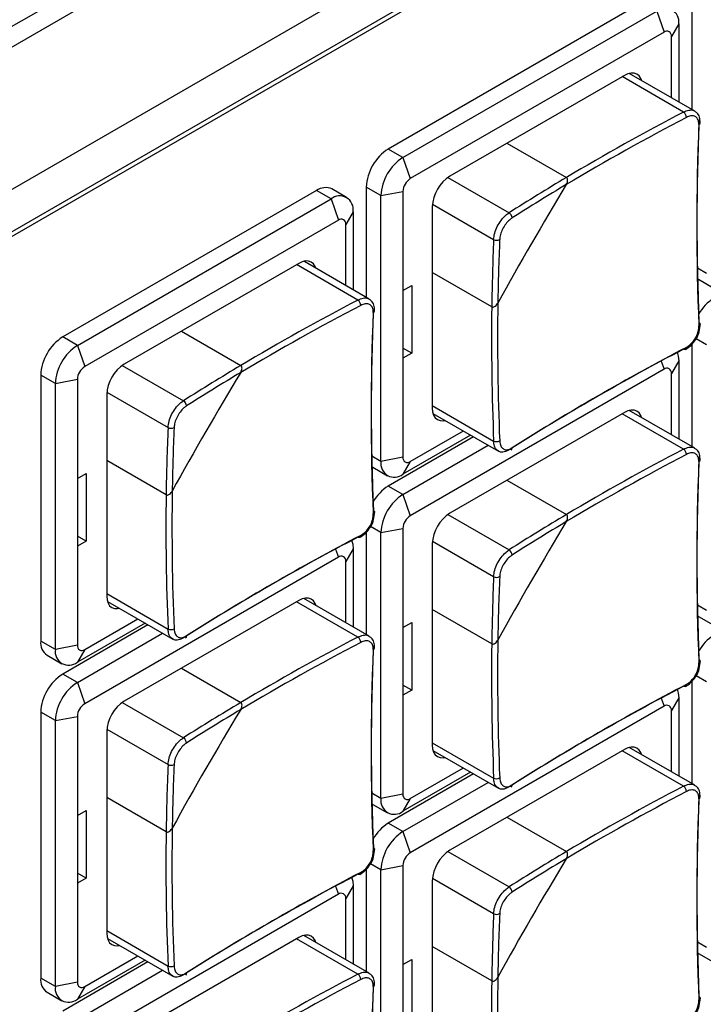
# Model space of a CAD drawing. Header units: millimetres. Extents: x 7146 to 9164, y -1568 to -663.
# Tile 160 of 187: x 8637 to 8670, y -1208 to -1161. Entities that reach past the tile are written whole.
import ezdxf

# ---------------------------------------------------------------- set-up
doc = ezdxf.new("R2010")
doc.units = ezdxf.units.MM
doc.header["$LTSCALE"] = 3

msp = doc.modelspace()

# ---------------------------------------------------------------- linework, layer by layer
at = {"linetype": 'Continuous', "lineweight": 30}
for p, q in [((8817.237, -1067.02), (8631.571, -1174.203)), ((8814.912, -1068.597), (8631.774, -1174.321)), ((8722.287, -1119.792), (8628.944, -1173.678)), ((8669.568, -1159.985), (8669.568, -1165.304)), ((8667.163, -1160.148), (8654.931, -1167.21)), ((8655.638, -1167.618), (8667.871, -1160.556)), ((8667.871, -1160.556), (8668.224, -1161.577)), ((8668.931, -1161.169), (8668.578, -1161.781)), ((8668.931, -1161.169), (8668.931, -1164.937)), ((8668.224, -1161.577), (8655.991, -1168.639)), ((8668.578, -1164.733), (8668.578, -1161.781)), ((8666.315, -1163.659), (8657.9, -1168.517)), ((8669.166, -1165.428), (8666.209, -1163.72)), ((8669.703, -1165.382), (8666.549, -1163.562)), ((8655.638, -1167.618), (8654.931, -1167.21)), ((8660.651, -1166.929), (8663.517, -1168.583)), ((8655.638, -1167.618), (8655.991, -1168.639)), ((8657.8, -1168.581), (8660.752, -1170.285)), ((8652.923, -1169.544), (8652.216, -1169.136)), ((8654.577, -1169.455), (8653.87, -1169.047)), ((8653.87, -1169.047), (8653.87, -1174.366)), ((8651.466, -1169.21), (8639.233, -1176.272)), ((8652.173, -1169.618), (8651.466, -1169.21)), ((8654.577, -1169.455), (8655.638, -1169.251)), ((8654.577, -1182.275), (8654.577, -1169.455)), ((8655.638, -1169.251), (8655.638, -1174.028)), ((8639.94, -1176.68), (8652.173, -1169.618)), ((8652.173, -1169.618), (8652.526, -1170.639)), ((8657.052, -1169.986), (8657.052, -1179.703)), ((8657.058, -1169.867), (8660.009, -1171.571)), ((8653.233, -1170.231), (8652.88, -1170.843)), ((8653.233, -1170.231), (8653.233, -1173.999)), ((8652.526, -1170.639), (8640.293, -1177.701)), ((8652.88, -1173.795), (8652.88, -1170.843)), ((8650.617, -1172.721), (8642.203, -1177.579)), ((8653.469, -1174.49), (8650.511, -1172.782)), ((8654.005, -1174.444), (8650.852, -1172.624)), ((8659.918, -1174.818), (8657.052, -1173.163)), ((8670.275, -1173.213), (8669.829, -1172.956)), ((8655.638, -1174.028), (8656.062, -1173.783)), ((8656.062, -1173.783), (8656.062, -1177.049)), ((8669.878, -1173.492), (8670.585, -1173.9)), ((8655.638, -1174.028), (8655.638, -1177.294)), ((8644.954, -1175.991), (8647.82, -1177.645)), ((8639.94, -1176.68), (8639.233, -1176.272)), ((8639.94, -1176.68), (8640.293, -1177.701)), ((8669.568, -1176.623), (8669.568, -1181.553)), ((8670.275, -1176.642), (8669.773, -1176.353)), ((8656.062, -1177.049), (8655.638, -1176.804)), ((8656.062, -1177.049), (8655.638, -1177.294)), ((8642.102, -1177.643), (8645.054, -1179.347)), ((8655.638, -1177.294), (8655.638, -1182.071)), ((8668.087, -1177.431), (8668.224, -1177.826)), ((8668.931, -1177.418), (8668.578, -1178.03)), ((8668.931, -1177.418), (8668.931, -1181.186)), ((8638.879, -1178.518), (8638.172, -1178.109)), ((8638.172, -1178.109), (8638.172, -1190.929)), ((8668.224, -1177.826), (8655.991, -1184.888)), ((8668.578, -1180.982), (8668.578, -1178.03)), ((8638.879, -1178.518), (8639.94, -1178.313)), ((8638.879, -1191.337), (8638.879, -1178.518)), ((8639.94, -1178.313), (8639.94, -1183.09)), ((8641.354, -1179.048), (8641.354, -1188.765)), ((8641.36, -1178.929), (8644.312, -1180.633)), ((8657.052, -1179.581), (8660.009, -1181.288)), ((8657.085, -1179.955), (8660.238, -1181.775)), ((8666.315, -1179.908), (8657.9, -1184.766)), ((8669.166, -1181.677), (8666.209, -1179.969)), ((8669.703, -1181.631), (8666.549, -1179.811)), ((8658.901, -1181.004), (8655.638, -1182.888)), ((8655.991, -1182.275), (8658.548, -1180.799)), ((8659.043, -1181.085), (8654.931, -1183.459)), ((8655.638, -1183.867), (8659.75, -1181.493)), ((8644.22, -1183.88), (8641.354, -1182.225)), ((8654.577, -1182.275), (8654.132, -1182.018)), ((8655.638, -1182.071), (8654.577, -1182.275)), ((8655.991, -1182.275), (8655.638, -1182.888)), ((8639.94, -1183.09), (8640.364, -1182.845)), ((8640.364, -1182.845), (8640.364, -1186.111)), ((8654.181, -1182.554), (8654.888, -1182.962)), ((8639.94, -1183.09), (8639.94, -1186.356)), ((8660.651, -1183.178), (8663.517, -1184.832)), ((8655.638, -1183.867), (8654.931, -1183.459)), ((8655.638, -1183.867), (8655.991, -1184.888)), ((8657.8, -1184.83), (8660.752, -1186.534)), ((8653.87, -1185.685), (8653.87, -1190.615)), ((8654.577, -1185.705), (8654.076, -1185.415)), ((8654.577, -1185.705), (8655.638, -1185.5)), ((8654.577, -1198.524), (8654.577, -1185.705)), ((8655.638, -1185.5), (8655.638, -1190.277)), ((8640.364, -1186.111), (8639.94, -1185.867)), ((8640.364, -1186.111), (8639.94, -1186.356)), ((8657.058, -1186.116), (8660.009, -1187.82)), ((8639.94, -1186.356), (8639.94, -1191.133)), ((8652.39, -1186.493), (8652.526, -1186.888)), ((8653.233, -1186.48), (8652.88, -1187.092)), ((8653.233, -1186.48), (8653.233, -1190.248)), ((8657.052, -1186.235), (8657.052, -1195.952)), ((8652.526, -1186.888), (8640.293, -1193.95)), ((8652.88, -1190.044), (8652.88, -1187.092)), ((8641.354, -1188.643), (8644.312, -1190.35)), ((8641.387, -1189.017), (8644.541, -1190.838)), ((8650.617, -1188.97), (8642.203, -1193.828)), ((8653.469, -1190.739), (8650.511, -1189.032)), ((8654.005, -1190.694), (8650.852, -1188.873)), ((8659.918, -1191.067), (8657.052, -1189.412)), ((8670.275, -1189.462), (8669.829, -1189.205)), ((8640.293, -1191.337), (8642.85, -1189.861)), ((8669.878, -1189.741), (8670.585, -1190.149)), ((8643.345, -1190.147), (8639.233, -1192.521)), ((8643.204, -1190.066), (8639.94, -1191.95)), ((8655.638, -1190.277), (8656.062, -1190.032)), ((8655.638, -1190.277), (8655.638, -1193.543)), ((8656.062, -1190.032), (8656.062, -1193.298)), ((8638.879, -1191.337), (8638.172, -1190.929)), ((8639.94, -1192.93), (8644.052, -1190.556)), ((8639.94, -1191.133), (8638.879, -1191.337)), ((8640.293, -1191.337), (8639.94, -1191.95)), ((8638.483, -1191.616), (8639.19, -1192.024)), ((8644.954, -1192.24), (8647.82, -1193.894)), ((8639.94, -1192.93), (8639.233, -1192.521)), ((8669.568, -1192.872), (8669.568, -1197.803)), ((8670.275, -1192.892), (8669.773, -1192.602)), ((8639.94, -1192.93), (8640.293, -1193.95)), ((8656.062, -1193.298), (8655.638, -1193.054)), ((8656.062, -1193.298), (8655.638, -1193.543)), ((8655.638, -1193.543), (8655.638, -1198.32)), ((8668.087, -1193.68), (8668.224, -1194.075)), ((8668.931, -1193.667), (8668.578, -1194.279)), ((8668.931, -1193.667), (8668.931, -1197.435)), ((8642.102, -1193.893), (8645.054, -1195.597)), ((8668.224, -1194.075), (8655.991, -1201.137)), ((8668.578, -1197.231), (8668.578, -1194.279)), ((8638.879, -1194.767), (8638.172, -1194.358)), ((8638.172, -1194.358), (8638.172, -1207.178)), ((8638.879, -1194.767), (8639.94, -1194.563)), ((8638.879, -1207.586), (8638.879, -1194.767)), ((8639.94, -1194.563), (8639.94, -1199.339)), ((8641.36, -1195.179), (8644.312, -1196.882)), ((8641.354, -1195.298), (8641.354, -1205.014)), ((8657.052, -1195.83), (8660.009, -1197.537)), ((8666.315, -1196.157), (8657.9, -1201.015)), ((8669.703, -1197.881), (8666.549, -1196.06)), ((8657.085, -1196.204), (8660.238, -1198.025)), ((8669.166, -1197.926), (8666.209, -1196.219)), ((8655.991, -1198.524), (8658.548, -1197.049)), ((8659.043, -1197.334), (8654.931, -1199.708)), ((8658.901, -1197.253), (8655.638, -1199.137)), ((8655.638, -1200.117), (8659.75, -1197.743)), ((8644.22, -1200.129), (8641.354, -1198.474)), ((8654.577, -1198.524), (8654.132, -1198.267)), ((8655.638, -1198.32), (8654.577, -1198.524)), ((8655.991, -1198.524), (8655.638, -1199.137)), ((8654.181, -1198.803), (8654.888, -1199.211)), ((8639.94, -1199.339), (8640.364, -1199.094)), ((8639.94, -1199.339), (8639.94, -1202.606)), ((8640.364, -1199.094), (8640.364, -1202.361)), ((8660.651, -1199.427), (8663.517, -1201.081)), ((8655.638, -1200.117), (8654.931, -1199.708)), ((8655.638, -1200.117), (8655.991, -1201.137)), ((8657.8, -1201.08), (8660.752, -1202.784)), ((8654.577, -1201.954), (8654.076, -1201.664)), ((8654.577, -1201.954), (8655.638, -1201.75)), ((8655.638, -1201.75), (8655.638, -1206.526)), ((8640.364, -1202.361), (8639.94, -1202.116)), ((8640.364, -1202.361), (8639.94, -1202.606)), ((8653.87, -1201.934), (8653.87, -1206.865)), ((8654.577, -1214.773), (8654.577, -1201.954)), ((8657.058, -1202.366), (8660.009, -1204.07)), ((8639.94, -1202.606), (8639.94, -1207.382)), ((8652.39, -1202.743), (8652.526, -1203.137)), ((8653.233, -1202.729), (8652.88, -1203.342)), ((8653.233, -1202.729), (8653.233, -1206.497)), ((8657.052, -1202.485), (8657.052, -1212.201)), ((8652.526, -1203.137), (8640.293, -1210.199)), ((8652.88, -1206.293), (8652.88, -1203.342)), ((8641.354, -1204.892), (8644.312, -1206.599)), ((8654.005, -1206.943), (8650.852, -1205.122)), ((8641.387, -1205.266), (8644.541, -1207.087)), ((8650.617, -1205.219), (8642.203, -1210.077)), ((8653.469, -1206.988), (8650.511, -1205.281)), ((8659.918, -1207.316), (8657.052, -1205.661)), ((8670.275, -1205.711), (8669.829, -1205.454)), ((8640.293, -1207.586), (8642.85, -1206.111)), ((8669.878, -1205.99), (8670.585, -1206.398)), ((8643.345, -1206.397), (8639.233, -1208.771)), ((8643.204, -1206.315), (8639.94, -1208.199)), ((8655.638, -1206.526), (8656.062, -1206.281)), ((8655.638, -1206.526), (8655.638, -1209.793)), ((8656.062, -1206.281), (8656.062, -1209.548)), ((8639.94, -1209.179), (8644.052, -1206.805)), ((8638.879, -1207.586), (8638.172, -1207.178)), ((8639.94, -1207.382), (8638.879, -1207.586)), ((8640.293, -1207.586), (8639.94, -1208.199)), ((8638.483, -1207.865), (8639.19, -1208.273))]:
    msp.add_line(p, q, dxfattribs=at)
at = {"linetype": 'Continuous', "lineweight": 30, "flags": 128}
for points in [[(8824.096, -1054.153), (8824.096, -1054.153), (8822.682, -1054.97), (8817.026, -1058.235), (8794.399, -1071.297), (8703.891, -1123.546), (8663.454, -1146.89), (8630.67, -1165.816), (8622.998, -1170.245), (8622.998, -1170.245)], [(8667.13, -1163.897), (8667.099, -1163.811), (8667.02, -1163.687), (8666.915, -1163.6), (8666.786, -1163.552), (8666.64, -1163.546), (8666.48, -1163.582), (8666.315, -1163.659)], [(8651.433, -1172.959), (8651.401, -1172.873), (8651.323, -1172.749), (8651.217, -1172.662), (8651.089, -1172.614), (8650.942, -1172.608), (8650.783, -1172.644), (8650.617, -1172.721)], [(8669.909, -1175.573), (8669.934, -1175.59), (8669.953, -1175.609), (8669.964, -1175.63), (8669.967, -1175.652), (8669.962, -1175.674), (8669.949, -1175.696), (8669.928, -1175.716), (8669.901, -1175.733)], [(8668.855, -1177.007), (8668.911, -1177.191), (8668.931, -1177.418)], [(8669.301, -1176.772), (8669.299, -1176.804), (8669.293, -1176.832), (8669.281, -1176.855), (8669.264, -1176.87), (8669.243, -1176.879), (8669.22, -1176.88), (8669.194, -1176.873), (8669.166, -1176.859)], [(8657.052, -1179.703), (8657.068, -1179.885), (8657.116, -1180.041), (8657.195, -1180.165), (8657.3, -1180.253), (8657.429, -1180.3), (8657.576, -1180.306), (8657.666, -1180.29)], [(8667.13, -1180.146), (8667.099, -1180.06), (8667.02, -1179.936), (8666.915, -1179.849), (8666.786, -1179.801), (8666.64, -1179.795), (8666.48, -1179.831), (8666.315, -1179.908)], [(8654.211, -1184.635), (8654.237, -1184.652), (8654.255, -1184.671), (8654.267, -1184.692), (8654.269, -1184.714), (8654.264, -1184.737), (8654.251, -1184.758), (8654.23, -1184.778), (8654.203, -1184.795)], [(8653.157, -1186.069), (8653.213, -1186.253), (8653.233, -1186.48)], [(8653.603, -1185.834), (8653.602, -1185.867), (8653.595, -1185.894), (8653.583, -1185.917), (8653.566, -1185.932), (8653.546, -1185.941), (8653.522, -1185.942), (8653.496, -1185.935), (8653.469, -1185.921)], [(8641.354, -1188.765), (8641.37, -1188.947), (8641.419, -1189.103), (8641.497, -1189.227), (8641.603, -1189.315), (8641.731, -1189.362), (8641.878, -1189.368), (8641.968, -1189.352)], [(8651.433, -1189.208), (8651.401, -1189.123), (8651.323, -1188.998), (8651.217, -1188.911), (8651.089, -1188.863), (8650.942, -1188.857), (8650.783, -1188.894), (8650.617, -1188.97)], [(8669.909, -1191.822), (8669.934, -1191.839), (8669.953, -1191.858), (8669.964, -1191.879), (8669.967, -1191.901), (8669.962, -1191.924), (8669.949, -1191.945), (8669.928, -1191.965), (8669.901, -1191.982)], [(8668.855, -1193.256), (8668.911, -1193.44), (8668.931, -1193.667)], [(8669.301, -1193.021), (8669.299, -1193.054), (8669.293, -1193.081), (8669.281, -1193.104), (8669.264, -1193.119), (8669.243, -1193.128), (8669.22, -1193.129), (8669.194, -1193.122), (8669.166, -1193.108)], [(8657.052, -1195.952), (8657.068, -1196.134), (8657.116, -1196.29), (8657.195, -1196.414), (8657.3, -1196.502), (8657.429, -1196.549), (8657.576, -1196.555), (8657.666, -1196.54)], [(8667.13, -1196.396), (8667.099, -1196.31), (8667.02, -1196.185), (8666.915, -1196.098), (8666.786, -1196.05), (8666.64, -1196.044), (8666.48, -1196.081), (8666.315, -1196.157)], [(8654.211, -1200.884), (8654.237, -1200.901), (8654.255, -1200.92), (8654.267, -1200.941), (8654.269, -1200.963), (8654.264, -1200.986), (8654.251, -1201.007), (8654.23, -1201.027), (8654.203, -1201.044)], [(8653.157, -1202.318), (8653.213, -1202.502), (8653.233, -1202.729)], [(8653.603, -1202.083), (8653.602, -1202.116), (8653.595, -1202.144), (8653.583, -1202.166), (8653.566, -1202.181), (8653.546, -1202.19), (8653.522, -1202.191), (8653.496, -1202.184), (8653.469, -1202.17)], [(8641.354, -1205.014), (8641.37, -1205.196), (8641.419, -1205.352), (8641.497, -1205.476), (8641.603, -1205.564), (8641.731, -1205.611), (8641.878, -1205.617), (8641.968, -1205.602)], [(8651.433, -1205.458), (8651.401, -1205.372), (8651.323, -1205.248), (8651.217, -1205.16), (8651.089, -1205.112), (8650.942, -1205.107), (8650.783, -1205.143), (8650.617, -1205.219)], [(8669.909, -1208.072), (8669.934, -1208.088), (8669.953, -1208.107), (8669.964, -1208.128), (8669.967, -1208.151), (8669.962, -1208.173), (8669.949, -1208.194), (8669.928, -1208.214), (8669.901, -1208.231)]]:
    msp.add_lwpolyline(points, dxfattribs=at)
at = {"linetype": 'Continuous', "lineweight": 30}
for centre, radius, start, end in [((8668.285, -1161.064), 0.655, 350.7858, 129.2032), ((8668.362, -1161.746), 0.218, 350.7871, 129.2023), ((8724.109, -1270.427), 118.215, 117.62185, 120.83733), ((8724.138, -1270.475), 118.562, 117.62308, 120.75044), ((8668.982, -1165.687), 0.318, 0.3582, 54.6489), ((8785.319, -1170.882), 115.52, 177.59353, 182.40647), ((8785.483, -1170.715), 115.676, 177.59286, 182.40714), ((8669.86, -1165.931), 0.108, 291.9289, 350.634), ((8656.173, -1169.152), 2.305, 122.6055, 177.3944), ((8656.88, -1169.56), 2.305, 122.6055, 177.3944), ((8656.405, -1169.286), 0.768, 122.6054, 177.3945), ((8658.894, -1170.07), 1.844, 122.6053, 177.3947), ((8719.836, -1263.18), 110.093, 120.76752, 122.45761), ((8651.905, -1169.824), 0.754, 65.693, 125.6175), ((8791.809, -1246.808), 150.087, 148.73974, 151.26027), ((8719.834, -1263.194), 109.814, 120.85649, 122.45763), ((8652.587, -1170.126), 0.655, 350.7862, 129.2032), ((8660.608, -1170.539), 0.292, 0.8359, 60.4095), ((8652.664, -1170.808), 0.218, 350.7856, 129.2039), ((8770.011, -1176.298), 110.103, 177.53972, 179.2298), ((8660.157, -1171.319), 0.292, 239.5935, 299.1598), ((8770.022, -1176.289), 109.824, 177.5397, 179.14083), ((8708.412, -1279.49), 118.216, 117.62186, 120.83733), ((8708.44, -1279.537), 118.562, 117.62308, 120.75044), ((8653.284, -1174.749), 0.318, 0.3585, 54.651), ((8778.478, -1176.376), 118.57, 179.24686, 182.37424), ((8778.422, -1176.375), 118.224, 179.15997, 182.37547), ((8671.768, -1176.227), 2.156, 121.9295, 150.468), ((8769.621, -1179.944), 115.52, 177.59353, 182.40647), ((8769.785, -1179.777), 115.676, 177.59286, 182.40714), ((8654.162, -1174.993), 0.108, 291.928, 350.6325), ((8640.475, -1178.214), 2.305, 122.6055, 177.3946), ((8641.182, -1178.622), 2.305, 122.6055, 177.3946), ((8722.737, -1279.373), 115.667, 117.59017, 122.40445), ((8722.8, -1279.147), 115.511, 117.59084, 122.40379), ((8643.196, -1179.132), 1.844, 122.6056, 177.3945), ((8704.138, -1272.243), 110.093, 120.76752, 122.4576), ((8640.707, -1178.348), 0.768, 122.6054, 177.395), ((8776.111, -1255.871), 150.087, 148.73974, 151.26027), ((8704.136, -1272.257), 109.814, 120.85649, 122.45763), ((8668.362, -1177.995), 0.218, 350.7873, 129.202), ((8644.91, -1179.601), 0.292, 0.8363, 60.4115), ((8754.313, -1185.36), 110.103, 177.53972, 179.2298), ((8644.459, -1180.381), 0.292, 239.5927, 299.1593), ((8754.325, -1185.351), 109.824, 177.5397, 179.14083), ((8660.142, -1180.999), 0.318, 245.3546, 299.6369), ((8660.8, -1181.64), 0.101, 305.879, 10.241), ((8724.109, -1286.677), 118.215, 117.62185, 120.83733), ((8724.138, -1286.725), 118.562, 117.62308, 120.75044), ((8668.982, -1181.936), 0.318, 0.3585, 54.6487), ((8655.224, -1182.38), 0.655, 170.7862, 309.2033), ((8655.853, -1182.106), 0.218, 170.7861, 309.2031), ((8785.319, -1187.131), 115.52, 177.59353, 182.40647), ((8785.483, -1186.964), 115.676, 177.59286, 182.40714), ((8669.86, -1182.18), 0.108, 291.9279, 350.6345), ((8762.725, -1185.437), 118.224, 179.15997, 182.37547), ((8656.071, -1185.289), 2.156, 121.9297, 150.4677), ((8762.78, -1185.438), 118.57, 179.24686, 182.37424), ((8656.88, -1185.809), 2.305, 122.6055, 177.3944), ((8658.894, -1186.319), 1.844, 122.6053, 177.3947), ((8656.405, -1185.535), 0.768, 122.6056, 177.3944), ((8791.812, -1263.059), 150.09, 148.73977, 151.26023), ((8719.836, -1279.43), 110.093, 120.76752, 122.45761), ((8719.834, -1279.444), 109.814, 120.85649, 122.45763), ((8707.039, -1288.435), 115.667, 117.59017, 122.40445), ((8707.102, -1288.209), 115.51, 117.59084, 122.40379), ((8660.608, -1186.788), 0.292, 0.8363, 60.4093), ((8652.664, -1187.057), 0.218, 350.7858, 129.2035), ((8770.011, -1192.547), 110.103, 177.53972, 179.2298), ((8660.157, -1187.568), 0.292, 239.5925, 299.1607), ((8770.023, -1192.538), 109.824, 177.5397, 179.14082), ((8644.444, -1190.061), 0.318, 245.3539, 299.6365), ((8638.874, -1191.025), 0.708, 172.1949, 236.4931), ((8645.102, -1190.702), 0.101, 305.8841, 10.2359), ((8708.44, -1295.786), 118.562, 117.62308, 120.75044), ((8653.284, -1190.999), 0.318, 0.3589, 54.6508), ((8778.422, -1192.624), 118.224, 179.15997, 182.37547), ((8671.768, -1192.476), 2.156, 121.9299, 150.4676), ((8639.526, -1191.442), 0.655, 170.7858, 309.2032), ((8640.155, -1191.168), 0.218, 170.7848, 309.203), ((8708.412, -1295.739), 118.216, 117.62186, 120.83733), ((8769.621, -1196.194), 115.52, 177.59353, 182.40647), ((8769.785, -1196.026), 115.676, 177.59286, 182.40714), ((8654.162, -1191.243), 0.108, 291.927, 350.633), ((8778.478, -1192.625), 118.57, 179.24686, 182.37424), ((8640.475, -1194.463), 2.305, 122.6055, 177.3946), ((8641.182, -1194.871), 2.305, 122.6055, 177.3946), ((8722.737, -1295.622), 115.667, 117.59017, 122.40445), ((8722.8, -1295.396), 115.511, 117.59084, 122.40379), ((8640.707, -1194.598), 0.768, 122.6056, 177.3949), ((8643.196, -1195.381), 1.844, 122.6055, 177.3945), ((8776.114, -1272.122), 150.09, 148.73977, 151.26023), ((8704.138, -1288.492), 110.093, 120.76752, 122.4576), ((8704.136, -1288.506), 109.814, 120.85649, 122.45763), ((8668.362, -1194.245), 0.218, 350.787, 129.2023), ((8644.91, -1195.851), 0.292, 0.8367, 60.4113), ((8754.314, -1201.609), 110.103, 177.53972, 179.2298), ((8644.459, -1196.63), 0.292, 239.5918, 299.1603), ((8754.325, -1201.6), 109.824, 177.5397, 179.14082), ((8660.142, -1197.248), 0.318, 245.3538, 299.6383), ((8660.8, -1197.889), 0.101, 305.6926, 10.4268), ((8724.138, -1302.974), 118.562, 117.62308, 120.75044), ((8668.982, -1198.186), 0.318, 0.3575, 54.6498), ((8655.224, -1198.629), 0.655, 170.7864, 309.2031), ((8655.853, -1198.355), 0.218, 170.7859, 309.2041), ((8724.109, -1302.926), 118.215, 117.62185, 120.83733), ((8785.319, -1203.381), 115.52, 177.59353, 182.40647), ((8785.483, -1203.213), 115.676, 177.59286, 182.40714), ((8669.86, -1198.43), 0.108, 291.9301, 350.6322), ((8762.724, -1201.687), 118.224, 179.15997, 182.37547), ((8656.071, -1201.538), 2.156, 121.9301, 150.4672), ((8762.78, -1201.687), 118.57, 179.24686, 182.37424), ((8656.88, -1202.059), 2.305, 122.6057, 177.3943), ((8656.405, -1201.785), 0.768, 122.6054, 177.3946), ((8658.894, -1202.568), 1.844, 122.6054, 177.3947), ((8719.836, -1295.679), 110.093, 120.76752, 122.45761), ((8791.809, -1279.307), 150.088, 148.73974, 151.26026), ((8719.834, -1295.693), 109.814, 120.85649, 122.45763), ((8707.039, -1304.684), 115.667, 117.59017, 122.40445), ((8707.102, -1304.458), 115.51, 117.59084, 122.40379), ((8660.608, -1203.038), 0.292, 0.8351, 60.4105), ((8652.664, -1203.307), 0.218, 350.7854, 129.2038), ((8770.011, -1208.796), 110.103, 177.53972, 179.2298), ((8660.157, -1203.818), 0.292, 239.5935, 299.1597), ((8770.023, -1208.787), 109.824, 177.5397, 179.14082), ((8644.444, -1206.31), 0.318, 245.3531, 299.6379), ((8645.103, -1206.951), 0.101, 305.6977, 10.4217), ((8708.44, -1312.036), 118.562, 117.62308, 120.75044), ((8653.284, -1207.248), 0.318, 0.3578, 54.6518), ((8638.886, -1207.269), 0.719, 172.7444, 235.9436), ((8639.526, -1207.691), 0.655, 170.7859, 309.2031), ((8640.155, -1207.417), 0.218, 170.7845, 309.204), ((8708.412, -1311.988), 118.216, 117.62186, 120.83733), ((8769.785, -1212.275), 115.676, 177.59286, 182.40714), ((8654.162, -1207.492), 0.108, 291.9292, 350.6307), ((8778.478, -1208.874), 118.57, 179.24686, 182.37425), ((8778.422, -1208.874), 118.224, 179.15997, 182.37547), ((8769.621, -1212.443), 115.52, 177.59353, 182.40647)]:
    msp.add_arc(centre, radius, start, end, dxfattribs=at)
for points, knots in [([(8630.7, -1164.809), (8632.61, -1163.707), (8669.32, -1142.516), (8723.499, -1111.309), (8784.237, -1076.086), (8811.616, -1060.472), (8821.792, -1054.46), (8823.758, -1053.405), (8824.456, -1052.865), (8824.693, -1052.681)], [0, 0, 0, 0, 0.029527, 0.567428, 0.836378, 0.970853, 0.987662, 0.995807, 1, 1, 1, 1]), ([(8669.166, -1165.428), (8669.252, -1165.392), (8669.423, -1165.321), (8669.608, -1165.322), (8669.678, -1165.379), (8669.696, -1165.393)], [0, 0, 0, 0, 0.429456, 0.859029, 1, 1, 1, 1]), ([(8669.901, -1166.032), (8669.9, -1165.983), (8669.897, -1165.861), (8669.83, -1165.711), (8669.695, -1165.614), (8669.512, -1165.597), (8669.371, -1165.656), (8669.301, -1165.685)], [0, 0, 0, 0, 0.14265, 0.356762, 0.570994, 0.7855, 1, 1, 1, 1]), ([(8669.962, -1165.949), (8669.959, -1165.855), (8669.954, -1165.673), (8669.846, -1165.474), (8669.735, -1165.414), (8669.696, -1165.393)], [0, 0, 0, 0, 0.406449, 0.790556, 1, 1, 1, 1]), ([(8663.512, -1168.924), (8663.532, -1168.885), (8663.567, -1168.816), (8663.58, -1168.719), (8663.571, -1168.651), (8663.549, -1168.606), (8663.527, -1168.59), (8663.517, -1168.583)], [0, 0, 0, 0, 0.332479, 0.576139, 0.752673, 0.891574, 1, 1, 1, 1]), ([(8663.512, -1168.924), (8663.532, -1168.885), (8663.567, -1168.816), (8663.58, -1168.719), (8663.571, -1168.651), (8663.549, -1168.606), (8663.527, -1168.59), (8663.517, -1168.583)], [0, 0, 0, 0, 0.332479, 0.576139, 0.752673, 0.891574, 1, 1, 1, 1]), ([(8660.009, -1171.571), (8660.021, -1171.472), (8660.043, -1171.273), (8660.174, -1170.945), (8660.361, -1170.642), (8660.565, -1170.416), (8660.699, -1170.323), (8660.752, -1170.285)], [0, 0, 0, 0, 0.214469, 0.428995, 0.643255, 0.857373, 1, 1, 1, 1]), ([(8660.9, -1170.535), (8660.857, -1170.565), (8660.75, -1170.641), (8660.586, -1170.825), (8660.435, -1171.07), (8660.328, -1171.335), (8660.309, -1171.494), (8660.3, -1171.574)], [0, 0, 0, 0, 0.142651, 0.356765, 0.570992, 0.785503, 1, 1, 1, 1]), ([(8653.469, -1174.49), (8653.554, -1174.454), (8653.725, -1174.383), (8653.911, -1174.384), (8653.981, -1174.441), (8653.998, -1174.455)], [0, 0, 0, 0, 0.429456, 0.859029, 1, 1, 1, 1]), ([(8654.203, -1175.094), (8654.202, -1175.045), (8654.2, -1174.923), (8654.132, -1174.773), (8653.997, -1174.676), (8653.814, -1174.659), (8653.673, -1174.718), (8653.603, -1174.747)], [0, 0, 0, 0, 0.1426509, 0.3567638, 0.5709968, 0.7855048, 1, 1, 1, 1]), ([(8654.264, -1175.011), (8654.262, -1174.917), (8654.257, -1174.735), (8654.149, -1174.536), (8654.037, -1174.477), (8653.998, -1174.456)], [0, 0, 0, 0, 0.406446, 0.790552, 1, 1, 1, 1]), ([(8659.918, -1174.818), (8659.927, -1174.822), (8659.949, -1174.832), (8659.995, -1174.832), (8660.058, -1174.81), (8660.134, -1174.753), (8660.184, -1174.689), (8660.208, -1174.647), (8660.211, -1174.642)], [0, 0, 0, 0, 0.092407, 0.221893, 0.396295, 0.637995, 0.95652, 1, 1, 1, 1]), ([(8659.918, -1174.818), (8659.927, -1174.822), (8659.949, -1174.832), (8659.995, -1174.832), (8660.058, -1174.81), (8660.134, -1174.753), (8660.184, -1174.689), (8660.208, -1174.647), (8660.211, -1174.642)], [0, 0, 0, 0, 0.092407, 0.221893, 0.396295, 0.637995, 0.95652, 1, 1, 1, 1]), ([(8669.301, -1176.772), (8669.347, -1176.744), (8669.464, -1176.674), (8669.637, -1176.496), (8669.79, -1176.252), (8669.89, -1175.983), (8669.897, -1175.816), (8669.901, -1175.733)], [0, 0, 0, 0, 0.14265, 0.356763, 0.570995, 0.785505, 1, 1, 1, 1]), ([(8669.741, -1176.405), (8669.748, -1176.396), (8669.838, -1176.286), (8669.941, -1176.01), (8669.958, -1175.768), (8669.966, -1175.647)], [0, 0, 0, 0, 0.040051, 0.52005, 1, 1, 1, 1]), ([(8669.258, -1176.868), (8669.348, -1176.814), (8669.534, -1176.703), (8669.671, -1176.506), (8669.741, -1176.405)], [0, 0, 0, 0, 0.48611, 1, 1, 1, 1]), ([(8647.814, -1177.987), (8647.834, -1177.947), (8647.869, -1177.878), (8647.883, -1177.781), (8647.873, -1177.713), (8647.851, -1177.668), (8647.829, -1177.652), (8647.82, -1177.645)], [0, 0, 0, 0, 0.332487, 0.576145, 0.752676, 0.891575, 1, 1, 1, 1]), ([(8647.814, -1177.987), (8647.834, -1177.947), (8647.869, -1177.878), (8647.883, -1177.781), (8647.873, -1177.713), (8647.851, -1177.668), (8647.829, -1177.652), (8647.82, -1177.645)], [0, 0, 0, 0, 0.332487, 0.576145, 0.752676, 0.891575, 1, 1, 1, 1]), ([(8644.312, -1180.633), (8644.323, -1180.534), (8644.345, -1180.335), (8644.476, -1180.007), (8644.664, -1179.704), (8644.868, -1179.478), (8645.001, -1179.385), (8645.054, -1179.347)], [0, 0, 0, 0, 0.21447, 0.428995, 0.643259, 0.857377, 1, 1, 1, 1]), ([(8645.202, -1179.597), (8645.159, -1179.628), (8645.053, -1179.703), (8644.889, -1179.887), (8644.737, -1180.132), (8644.631, -1180.397), (8644.611, -1180.557), (8644.602, -1180.636)], [0, 0, 0, 0, 0.14265, 0.356763, 0.570994, 0.785503, 1, 1, 1, 1]), ([(8660.245, -1181.764), (8660.205, -1181.741), (8660.107, -1181.684), (8660.03, -1181.507), (8660.015, -1181.35), (8660.009, -1181.288)], [0, 0, 0, 0, 0.2856242, 0.7143926, 1, 1, 1, 1]), ([(8660.3, -1181.275), (8660.305, -1181.326), (8660.317, -1181.454), (8660.394, -1181.61), (8660.53, -1181.707), (8660.706, -1181.721), (8660.835, -1181.655), (8660.9, -1181.622)], [0, 0, 0, 0, 0.142651, 0.356764, 0.570996, 0.785505, 1, 1, 1, 1]), ([(8660.752, -1181.717), (8660.672, -1181.756), (8660.513, -1181.834), (8660.334, -1181.836), (8660.262, -1181.778), (8660.245, -1181.764)], [0, 0, 0, 0, 0.428404, 0.8569243, 1, 1, 1, 1]), ([(8669.166, -1181.677), (8669.252, -1181.641), (8669.423, -1181.57), (8669.608, -1181.571), (8669.678, -1181.628), (8669.696, -1181.642)], [0, 0, 0, 0, 0.429456, 0.85903, 1, 1, 1, 1]), ([(8669.901, -1182.281), (8669.9, -1182.232), (8669.897, -1182.111), (8669.83, -1181.96), (8669.695, -1181.863), (8669.512, -1181.846), (8669.371, -1181.905), (8669.301, -1181.934)], [0, 0, 0, 0, 0.1426503, 0.3567603, 0.5709929, 0.7855, 1, 1, 1, 1]), ([(8669.962, -1182.198), (8669.959, -1182.104), (8669.954, -1181.922), (8669.846, -1181.723), (8669.735, -1181.664), (8669.696, -1181.643)], [0, 0, 0, 0, 0.40645, 0.790556, 1, 1, 1, 1]), ([(8644.22, -1183.88), (8644.229, -1183.884), (8644.251, -1183.894), (8644.297, -1183.894), (8644.36, -1183.872), (8644.436, -1183.815), (8644.487, -1183.751), (8644.51, -1183.709), (8644.513, -1183.704)], [0, 0, 0, 0, 0.092406, 0.221899, 0.396302, 0.637992, 0.956519, 1, 1, 1, 1]), ([(8644.22, -1183.88), (8644.229, -1183.884), (8644.251, -1183.894), (8644.297, -1183.894), (8644.36, -1183.872), (8644.436, -1183.815), (8644.487, -1183.751), (8644.51, -1183.709), (8644.513, -1183.704)], [0, 0, 0, 0, 0.092406, 0.221899, 0.396302, 0.637992, 0.956519, 1, 1, 1, 1]), ([(8653.603, -1185.834), (8653.649, -1185.806), (8653.766, -1185.736), (8653.94, -1185.558), (8654.092, -1185.314), (8654.192, -1185.045), (8654.199, -1184.878), (8654.203, -1184.795)], [0, 0, 0, 0, 0.142651, 0.356765, 0.570993, 0.785504, 1, 1, 1, 1]), ([(8654.044, -1185.467), (8654.051, -1185.458), (8654.14, -1185.348), (8654.243, -1185.072), (8654.26, -1184.83), (8654.269, -1184.709)], [0, 0, 0, 0, 0.040044, 0.520046, 1, 1, 1, 1]), ([(8663.512, -1185.174), (8663.532, -1185.134), (8663.567, -1185.065), (8663.58, -1184.968), (8663.571, -1184.9), (8663.549, -1184.855), (8663.527, -1184.839), (8663.517, -1184.832)], [0, 0, 0, 0, 0.332474, 0.576139, 0.752672, 0.891574, 1, 1, 1, 1]), ([(8663.512, -1185.174), (8663.532, -1185.134), (8663.567, -1185.065), (8663.58, -1184.968), (8663.571, -1184.9), (8663.549, -1184.855), (8663.527, -1184.839), (8663.517, -1184.832)], [0, 0, 0, 0, 0.332474, 0.576139, 0.752672, 0.891574, 1, 1, 1, 1]), ([(8653.56, -1185.93), (8653.65, -1185.876), (8653.836, -1185.765), (8653.973, -1185.568), (8654.044, -1185.467)], [0, 0, 0, 0, 0.48611, 1, 1, 1, 1]), ([(8660.009, -1187.82), (8660.021, -1187.721), (8660.043, -1187.523), (8660.174, -1187.194), (8660.361, -1186.891), (8660.565, -1186.665), (8660.699, -1186.572), (8660.752, -1186.534)], [0, 0, 0, 0, 0.214469, 0.428996, 0.643255, 0.857373, 1, 1, 1, 1]), ([(8660.9, -1186.784), (8660.857, -1186.815), (8660.75, -1186.891), (8660.586, -1187.074), (8660.435, -1187.319), (8660.328, -1187.584), (8660.309, -1187.744), (8660.3, -1187.824)], [0, 0, 0, 0, 0.142651, 0.356766, 0.570993, 0.785502, 1, 1, 1, 1]), ([(8644.547, -1190.826), (8644.508, -1190.803), (8644.409, -1190.746), (8644.332, -1190.569), (8644.318, -1190.413), (8644.312, -1190.35)], [0, 0, 0, 0, 0.285625, 0.714393, 1, 1, 1, 1]), ([(8644.602, -1190.338), (8644.607, -1190.389), (8644.619, -1190.516), (8644.696, -1190.672), (8644.833, -1190.77), (8645.009, -1190.783), (8645.138, -1190.717), (8645.202, -1190.684)], [0, 0, 0, 0, 0.14265, 0.356762, 0.570993, 0.7855, 1, 1, 1, 1]), ([(8645.054, -1190.779), (8644.974, -1190.818), (8644.815, -1190.896), (8644.636, -1190.898), (8644.565, -1190.84), (8644.547, -1190.826)], [0, 0, 0, 0, 0.428404, 0.8569243, 1, 1, 1, 1]), ([(8653.469, -1190.739), (8653.554, -1190.703), (8653.725, -1190.632), (8653.911, -1190.633), (8653.981, -1190.69), (8653.998, -1190.705)], [0, 0, 0, 0, 0.429456, 0.85903, 1, 1, 1, 1]), ([(8654.203, -1191.343), (8654.202, -1191.294), (8654.2, -1191.173), (8654.132, -1191.022), (8653.997, -1190.926), (8653.814, -1190.908), (8653.673, -1190.967), (8653.603, -1190.997)], [0, 0, 0, 0, 0.142651, 0.356762, 0.570996, 0.785504, 1, 1, 1, 1]), ([(8654.264, -1191.26), (8654.262, -1191.166), (8654.257, -1190.984), (8654.149, -1190.785), (8654.037, -1190.726), (8653.998, -1190.705)], [0, 0, 0, 0, 0.406447, 0.790551, 1, 1, 1, 1]), ([(8659.918, -1191.067), (8659.927, -1191.071), (8659.949, -1191.081), (8659.995, -1191.081), (8660.058, -1191.059), (8660.134, -1191.002), (8660.184, -1190.938), (8660.208, -1190.896), (8660.211, -1190.891)], [0, 0, 0, 0, 0.092407, 0.221894, 0.396294, 0.637991, 0.956517, 1, 1, 1, 1]), ([(8659.918, -1191.067), (8659.927, -1191.071), (8659.949, -1191.081), (8659.995, -1191.081), (8660.058, -1191.059), (8660.134, -1191.002), (8660.184, -1190.938), (8660.208, -1190.896), (8660.211, -1190.891)], [0, 0, 0, 0, 0.092407, 0.221894, 0.396294, 0.637991, 0.956517, 1, 1, 1, 1]), ([(8669.741, -1192.654), (8669.748, -1192.645), (8669.838, -1192.535), (8669.941, -1192.259), (8669.958, -1192.017), (8669.966, -1191.896)], [0, 0, 0, 0, 0.0400509, 0.5200502, 1, 1, 1, 1]), ([(8669.301, -1193.021), (8669.347, -1192.993), (8669.464, -1192.923), (8669.637, -1192.745), (8669.79, -1192.501), (8669.89, -1192.232), (8669.897, -1192.065), (8669.901, -1191.982)], [0, 0, 0, 0, 0.14265, 0.356763, 0.570993, 0.785504, 1, 1, 1, 1]), ([(8669.258, -1193.117), (8669.348, -1193.063), (8669.534, -1192.952), (8669.671, -1192.755), (8669.741, -1192.654)], [0, 0, 0, 0, 0.486111, 1, 1, 1, 1]), ([(8647.814, -1194.236), (8647.834, -1194.196), (8647.869, -1194.128), (8647.883, -1194.03), (8647.873, -1193.962), (8647.851, -1193.917), (8647.829, -1193.901), (8647.82, -1193.894)], [0, 0, 0, 0, 0.332483, 0.576145, 0.752675, 0.891575, 1, 1, 1, 1]), ([(8647.814, -1194.236), (8647.834, -1194.196), (8647.869, -1194.128), (8647.883, -1194.03), (8647.873, -1193.962), (8647.851, -1193.917), (8647.829, -1193.901), (8647.82, -1193.894)], [0, 0, 0, 0, 0.332483, 0.576145, 0.752675, 0.891575, 1, 1, 1, 1]), ([(8644.312, -1196.882), (8644.323, -1196.783), (8644.345, -1196.585), (8644.476, -1196.256), (8644.664, -1195.954), (8644.868, -1195.727), (8645.001, -1195.634), (8645.054, -1195.597)], [0, 0, 0, 0, 0.214469, 0.428995, 0.643258, 0.857377, 1, 1, 1, 1]), ([(8645.202, -1195.846), (8645.159, -1195.877), (8645.053, -1195.953), (8644.889, -1196.136), (8644.737, -1196.381), (8644.631, -1196.646), (8644.611, -1196.806), (8644.602, -1196.886)], [0, 0, 0, 0, 0.14265, 0.356764, 0.570995, 0.785503, 1, 1, 1, 1]), ([(8660.245, -1198.013), (8660.205, -1197.99), (8660.107, -1197.933), (8660.03, -1197.756), (8660.015, -1197.6), (8660.009, -1197.537)], [0, 0, 0, 0, 0.285622, 0.714391, 1, 1, 1, 1]), ([(8660.3, -1197.525), (8660.305, -1197.576), (8660.317, -1197.703), (8660.394, -1197.859), (8660.53, -1197.957), (8660.706, -1197.97), (8660.835, -1197.904), (8660.9, -1197.871)], [0, 0, 0, 0, 0.1426508, 0.3567641, 0.5709975, 0.7855052, 1, 1, 1, 1]), ([(8660.752, -1197.966), (8660.672, -1198.005), (8660.513, -1198.083), (8660.334, -1198.086), (8660.262, -1198.027), (8660.245, -1198.013)], [0, 0, 0, 0, 0.428403, 0.856924, 1, 1, 1, 1]), ([(8669.166, -1197.926), (8669.252, -1197.89), (8669.423, -1197.819), (8669.608, -1197.82), (8669.678, -1197.878), (8669.696, -1197.892)], [0, 0, 0, 0, 0.429456, 0.859027, 1, 1, 1, 1]), ([(8669.962, -1198.447), (8669.959, -1198.353), (8669.954, -1198.171), (8669.846, -1197.972), (8669.735, -1197.913), (8669.696, -1197.892)], [0, 0, 0, 0, 0.4064498, 0.7905596, 1, 1, 1, 1]), ([(8669.901, -1198.53), (8669.9, -1198.481), (8669.897, -1198.36), (8669.83, -1198.209), (8669.695, -1198.113), (8669.512, -1198.095), (8669.371, -1198.154), (8669.301, -1198.184)], [0, 0, 0, 0, 0.14265, 0.356762, 0.570994, 0.785501, 1, 1, 1, 1]), ([(8644.22, -1200.129), (8644.229, -1200.133), (8644.251, -1200.143), (8644.297, -1200.143), (8644.36, -1200.121), (8644.436, -1200.064), (8644.487, -1200), (8644.51, -1199.958), (8644.513, -1199.953)], [0, 0, 0, 0, 0.092406, 0.221899, 0.396301, 0.637988, 0.956516, 1, 1, 1, 1]), ([(8644.22, -1200.129), (8644.229, -1200.133), (8644.251, -1200.143), (8644.297, -1200.143), (8644.36, -1200.121), (8644.436, -1200.064), (8644.487, -1200), (8644.51, -1199.958), (8644.513, -1199.953)], [0, 0, 0, 0, 0.092406, 0.221899, 0.396301, 0.637988, 0.956516, 1, 1, 1, 1]), ([(8653.603, -1202.083), (8653.649, -1202.055), (8653.766, -1201.985), (8653.94, -1201.807), (8654.092, -1201.563), (8654.192, -1201.294), (8654.199, -1201.127), (8654.203, -1201.044)], [0, 0, 0, 0, 0.14265, 0.356764, 0.570991, 0.785503, 1, 1, 1, 1]), ([(8654.044, -1201.716), (8654.051, -1201.708), (8654.14, -1201.597), (8654.243, -1201.321), (8654.26, -1201.079), (8654.269, -1200.958)], [0, 0, 0, 0, 0.040044, 0.520045, 1, 1, 1, 1]), ([(8663.512, -1201.423), (8663.532, -1201.383), (8663.567, -1201.315), (8663.58, -1201.217), (8663.571, -1201.149), (8663.549, -1201.104), (8663.527, -1201.088), (8663.517, -1201.081)], [0, 0, 0, 0, 0.33248, 0.57614, 0.752672, 0.891574, 1, 1, 1, 1]), ([(8663.512, -1201.423), (8663.532, -1201.383), (8663.567, -1201.315), (8663.58, -1201.217), (8663.571, -1201.149), (8663.549, -1201.104), (8663.527, -1201.088), (8663.517, -1201.081)], [0, 0, 0, 0, 0.33248, 0.57614, 0.752672, 0.891574, 1, 1, 1, 1]), ([(8653.56, -1202.179), (8653.65, -1202.125), (8653.836, -1202.014), (8653.973, -1201.817), (8654.044, -1201.716)], [0, 0, 0, 0, 0.486111, 1, 1, 1, 1]), ([(8660.009, -1204.07), (8660.021, -1203.97), (8660.043, -1203.772), (8660.174, -1203.443), (8660.361, -1203.141), (8660.565, -1202.914), (8660.699, -1202.821), (8660.752, -1202.784)], [0, 0, 0, 0, 0.214468, 0.428995, 0.643256, 0.857373, 1, 1, 1, 1]), ([(8660.9, -1203.033), (8660.857, -1203.064), (8660.75, -1203.14), (8660.586, -1203.323), (8660.435, -1203.568), (8660.328, -1203.833), (8660.309, -1203.993), (8660.3, -1204.073)], [0, 0, 0, 0, 0.142651, 0.356764, 0.570991, 0.785503, 1, 1, 1, 1]), ([(8644.547, -1207.075), (8644.508, -1207.052), (8644.409, -1206.995), (8644.332, -1206.818), (8644.318, -1206.662), (8644.312, -1206.599)], [0, 0, 0, 0, 0.285623, 0.714391, 1, 1, 1, 1]), ([(8644.602, -1206.587), (8644.607, -1206.638), (8644.619, -1206.765), (8644.696, -1206.921), (8644.833, -1207.019), (8645.009, -1207.032), (8645.138, -1206.966), (8645.202, -1206.933)], [0, 0, 0, 0, 0.14265, 0.356762, 0.570994, 0.785501, 1, 1, 1, 1]), ([(8645.054, -1207.028), (8644.974, -1207.067), (8644.815, -1207.145), (8644.636, -1207.148), (8644.565, -1207.09), (8644.547, -1207.075)], [0, 0, 0, 0, 0.428403, 0.856924, 1, 1, 1, 1]), ([(8653.469, -1206.988), (8653.554, -1206.952), (8653.725, -1206.881), (8653.911, -1206.883), (8653.981, -1206.94), (8653.998, -1206.954)], [0, 0, 0, 0, 0.429456, 0.859027, 1, 1, 1, 1]), ([(8654.264, -1207.509), (8654.262, -1207.415), (8654.257, -1207.233), (8654.149, -1207.034), (8654.037, -1206.975), (8653.998, -1206.954)], [0, 0, 0, 0, 0.406447, 0.790555, 1, 1, 1, 1]), ([(8654.203, -1207.592), (8654.202, -1207.544), (8654.2, -1207.422), (8654.132, -1207.271), (8653.997, -1207.175), (8653.814, -1207.157), (8653.673, -1207.216), (8653.603, -1207.246)], [0, 0, 0, 0, 0.1426508, 0.3567641, 0.5709975, 0.7855052, 1, 1, 1, 1]), ([(8659.918, -1207.316), (8659.927, -1207.32), (8659.949, -1207.33), (8659.995, -1207.33), (8660.058, -1207.308), (8660.134, -1207.251), (8660.184, -1207.187), (8660.208, -1207.145), (8660.211, -1207.14)], [0, 0, 0, 0, 0.092407, 0.221892, 0.396298, 0.637995, 0.956516, 1, 1, 1, 1]), ([(8659.918, -1207.316), (8659.927, -1207.32), (8659.949, -1207.33), (8659.995, -1207.33), (8660.058, -1207.308), (8660.134, -1207.251), (8660.184, -1207.187), (8660.208, -1207.145), (8660.211, -1207.14)], [0, 0, 0, 0, 0.092407, 0.221892, 0.396298, 0.637995, 0.956516, 1, 1, 1, 1]), ([(8669.301, -1209.271), (8669.347, -1209.242), (8669.464, -1209.172), (8669.637, -1208.994), (8669.79, -1208.75), (8669.89, -1208.481), (8669.897, -1208.314), (8669.901, -1208.231)], [0, 0, 0, 0, 0.14265, 0.356764, 0.570993, 0.785506, 1, 1, 1, 1]), ([(8669.741, -1208.903), (8669.748, -1208.895), (8669.838, -1208.784), (8669.941, -1208.508), (8669.958, -1208.266), (8669.966, -1208.145)], [0, 0, 0, 0, 0.0400534, 0.5200496, 1, 1, 1, 1])]:
    msp.add_open_spline(points, degree=3, knots=knots, dxfattribs=at)

doc.saveas('drawing.dxf')
